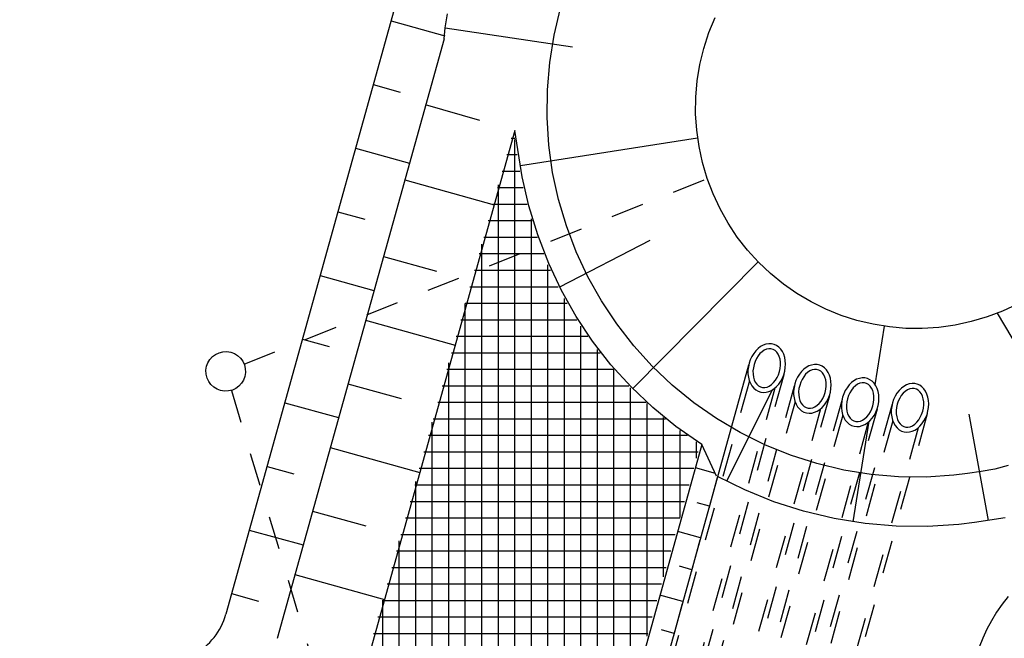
# Model space of a CAD drawing. Extents: x 446388 to 447135, y 445359 to 446567.
# Tile 49 of 80: x 446530 to 446545, y 445978 to 445988. Entities that reach past the tile are written whole.
import ezdxf

# ---------------------------------------------------------------- set-up
doc = ezdxf.new("R2010")
doc.units = 0
doc.header["$LTSCALE"] = 2
doc.header["$MEASUREMENT"] = 0
doc.linetypes.add('ACAD_ISO03W100', pattern=[0.5, 0.25, -0.25])
doc.linetypes.add('AUSGEZOGEN', pattern=[0])
for name, color, linetype in [('DB-RRB_41-201c', 15, 'CONTINUOUS'), ('DB-Wege', 15, 'CONTINUOUS'), ('DB-Zufahrt_Nord_RRB_41-201c', 15, 'CONTINUOUS'), ('FBRTOP', 250, 'AUSGEZOGEN')]:
    doc.layers.add(name, color=color, linetype=linetype)

msp = doc.modelspace()

# ---------------------------------------------------------------- linework, layer by layer
at = {"layer": 'DB-RRB_41-201c', "linetype": 'Continuous'}
for p, q in [((446536.174, 445987.675), (446536.209, 445987.888)), ((446537.822, 445987.564), (446537.92, 445987.97)), ((446540.163, 445987.601), (446540.257, 445987.832)), ((446536.155, 445987.509), (446536.174, 445987.675)), ((446536.174, 445987.675), (446538.099, 445987.384)), ((446537.755, 445987.151), (446537.822, 445987.564)), ((446540.086, 445987.363), (446540.163, 445987.601)), ((446536.155, 445987.509), (446533.629, 445978.431)), ((446540.028, 445987.12), (446540.086, 445987.363)), ((446537.719, 445986.734), (446537.755, 445987.151)), ((446539.988, 445986.873), (446540.028, 445987.12)), ((446539.966, 445986.624), (446539.988, 445986.873)), ((446537.714, 445986.316), (446537.719, 445986.734)), ((446539.963, 445986.374), (446539.966, 445986.624)), ((446536.695, 445986.272), (446535.876, 445986.507)), ((446539.979, 445986.124), (446539.963, 445986.374)), ((446537.741, 445985.898), (446537.714, 445986.316)), ((446537.229, 445986.12), (446534.569, 445976.56)), ((446537.337, 445985.419), (446537.229, 445986.12)), ((446540.014, 445985.877), (446539.979, 445986.124)), ((446537.225, 445986), (446537.173, 445986)), ((446537.227, 445974.705), (446537.227, 445985.983)), ((446537.311, 445985.588), (446539.993, 445986.008)), ((446537.798, 445985.484), (446537.741, 445985.898)), ((446540.067, 445985.633), (446540.014, 445985.877)), ((446537.263, 445985.75), (446537.103, 445985.75)), ((446540.138, 445985.393), (446540.067, 445985.633)), ((446537.302, 445985.5), (446537.034, 445985.5)), ((446537.887, 445985.075), (446537.798, 445985.484)), ((446535.56, 445985.371), (446536.915, 445984.994)), ((446537.44, 445984.977), (446537.337, 445985.419)), ((446540.226, 445985.159), (446540.138, 445985.393)), ((446537.354, 445985.25), (446536.964, 445985.25)), ((446536.977, 445974.677), (446536.977, 445985.298)), ((446538.006, 445984.674), (446537.887, 445985.075)), ((446540.332, 445984.933), (446540.226, 445985.159)), ((446537.412, 445985), (446536.894, 445985)), ((446537.575, 445984.541), (446537.44, 445984.977)), ((446540.455, 445984.715), (446540.332, 445984.933)), ((446537.488, 445984.75), (446536.825, 445984.75)), ((446537.477, 445974.733), (446537.477, 445984.783)), ((446538.154, 445984.283), (446538.006, 445984.674)), ((446540.593, 445984.507), (446540.455, 445984.715)), ((446537.568, 445984.5), (446536.755, 445984.5)), ((446537.74, 445984.108), (446537.575, 445984.541)), ((446537.906, 445983.752), (446539.276, 445984.457)), ((446540.747, 445984.31), (446540.593, 445984.507)), ((446536.727, 445974.649), (446536.727, 445984.399)), ((446538.331, 445983.904), (446538.154, 445984.283)), ((446540.915, 445984.125), (446540.747, 445984.31)), ((446535.237, 445984.212), (446536.042, 445983.988)), ((446537.663, 445984.25), (446536.686, 445984.25)), ((446537.767, 445984), (446536.616, 445984)), ((446537.727, 445974.761), (446537.727, 445984.086)), ((446537.931, 445983.698), (446537.74, 445984.108)), ((446539.012, 445982.211), (446540.907, 445984.133)), ((446541.096, 445983.953), (446540.915, 445984.125)), ((446538.536, 445983.539), (446538.331, 445983.904)), ((446541.29, 445983.795), (446541.096, 445983.953)), ((446537.884, 445983.75), (446536.547, 445983.75)), ((446538.153, 445983.304), (446537.931, 445983.698)), ((446541.495, 445983.652), (446541.29, 445983.795)), ((446537.977, 445974.787), (446537.977, 445983.576)), ((446538.768, 445983.191), (446538.536, 445983.539)), ((446541.71, 445983.525), (446541.495, 445983.652)), ((446536.477, 445974.598), (446536.477, 445983.501)), ((446538.02, 445983.5), (446536.477, 445983.5)), ((446541.934, 445983.414), (446541.71, 445983.525)), ((446542.166, 445983.32), (446541.934, 445983.414)), ((446544.833, 445983.492), (446544.607, 445983.386)), ((446534.969, 445983.248), (446536.325, 445982.871)), ((446538.166, 445983.25), (446536.408, 445983.25)), ((446538.403, 445982.928), (446538.153, 445983.304)), ((446542.404, 445983.244), (446542.166, 445983.32)), ((446542.647, 445983.185), (446542.404, 445983.244)), ((446544.373, 445983.297), (446544.134, 445983.226)), ((446544.607, 445983.386), (446544.373, 445983.297)), ((446547.135, 445978.962), (446544.53, 445983.355)), ((446538.227, 445974.777), (446538.227, 445983.158)), ((446539.025, 445982.861), (446538.768, 445983.191)), ((446542.894, 445983.146), (446542.647, 445983.185)), ((446542.679, 445982.27), (446542.822, 445983.156)), ((446543.143, 445983.124), (446542.894, 445983.146)), ((446543.392, 445983.122), (446543.143, 445983.124)), ((446543.642, 445983.138), (446543.392, 445983.122)), ((446543.889, 445983.172), (446543.642, 445983.138)), ((446544.134, 445983.226), (446543.889, 445983.172)), ((446538.333, 445983), (446536.338, 445983)), ((446538.681, 445982.572), (446538.403, 445982.928)), ((446538.477, 445974.767), (446538.477, 445982.804)), ((446539.307, 445982.551), (446539.025, 445982.861)), ((446540.908, 445982.818), (446540.873, 445982.783)), ((446540.946, 445982.847), (446540.908, 445982.818)), ((446540.986, 445982.869), (446540.946, 445982.847)), ((446541.001, 445982.794), (446540.967, 445982.771)), ((446541.027, 445982.884), (446540.986, 445982.869)), ((446541.035, 445982.808), (446541.001, 445982.794)), ((446541.069, 445982.89), (446541.027, 445982.884)), ((446541.069, 445982.816), (446541.035, 445982.808)), ((446541.11, 445982.889), (446541.069, 445982.89)), ((446541.103, 445982.815), (446541.069, 445982.816)), ((446541.135, 445982.806), (446541.103, 445982.815)), ((446541.149, 445982.881), (446541.11, 445982.889)), ((446541.164, 445982.789), (446541.135, 445982.806)), ((446541.186, 445982.864), (446541.149, 445982.881)), ((446541.22, 445982.84), (446541.186, 445982.864)), ((446541.25, 445982.81), (446541.22, 445982.84)), ((446541.275, 445982.773), (446541.25, 445982.81)), ((446538.519, 445982.75), (446536.268, 445982.75)), ((446540.79, 445982.648), (446540.773, 445982.596)), ((446540.813, 445982.697), (446540.79, 445982.648)), ((446540.841, 445982.743), (446540.813, 445982.697)), ((446540.873, 445982.783), (446540.841, 445982.743)), ((446540.883, 445982.667), (446540.862, 445982.623)), ((446540.908, 445982.707), (446540.883, 445982.667)), ((446540.936, 445982.742), (446540.908, 445982.707)), ((446540.967, 445982.771), (446540.936, 445982.742)), ((446541.19, 445982.765), (446541.164, 445982.789)), ((446541.212, 445982.735), (446541.19, 445982.765)), ((446541.228, 445982.699), (446541.212, 445982.735)), ((446541.24, 445982.657), (446541.228, 445982.699)), ((446541.247, 445982.613), (446541.24, 445982.657)), ((446541.296, 445982.731), (446541.275, 445982.773)), ((446541.311, 445982.684), (446541.296, 445982.731)), ((446541.32, 445982.635), (446541.311, 445982.684)), ((446538.723, 445982.5), (446536.199, 445982.5)), ((446536.227, 445974.531), (446536.227, 445982.602)), ((446538.985, 445982.237), (446538.681, 445982.572)), ((446538.727, 445974.758), (446538.727, 445982.496)), ((446540.765, 445982.565), (446539.19, 445976.905)), ((446539.61, 445982.263), (446539.307, 445982.551)), ((446540.761, 445982.543), (446540.755, 445982.489)), ((446540.773, 445982.596), (446540.761, 445982.543)), ((446540.836, 445982.528), (446540.83, 445982.479)), ((446540.846, 445982.576), (446540.836, 445982.528)), ((446540.862, 445982.623), (446540.846, 445982.576)), ((446541.231, 445982.469), (446541.242, 445982.517)), ((446541.242, 445982.517), (446541.247, 445982.565)), ((446541.247, 445982.565), (446541.247, 445982.613)), ((446541.311, 445982.475), (446541.32, 445982.529)), ((446541.323, 445982.582), (446541.32, 445982.635)), ((446541.32, 445982.529), (446541.323, 445982.582)), ((446541.599, 445982.504), (446541.563, 445982.469)), ((446541.637, 445982.533), (446541.599, 445982.504)), ((446541.677, 445982.555), (446541.637, 445982.533)), ((446541.718, 445982.569), (446541.677, 445982.555)), ((446541.76, 445982.576), (446541.718, 445982.569)), ((446541.76, 445982.501), (446541.726, 445982.494)), ((446541.801, 445982.575), (446541.76, 445982.576)), ((446541.794, 445982.5), (446541.76, 445982.501)), ((446541.826, 445982.491), (446541.794, 445982.5)), ((446541.84, 445982.566), (446541.801, 445982.575)), ((446541.877, 445982.55), (446541.84, 445982.566)), ((446541.911, 445982.526), (446541.877, 445982.55)), ((446541.941, 445982.495), (446541.911, 445982.526)), ((446541.966, 445982.458), (446541.941, 445982.495)), ((446540.755, 445982.489), (446540.755, 445982.436)), ((446540.755, 445982.436), (446540.762, 445982.385)), ((446540.762, 445982.385), (446540.774, 445982.336)), ((446540.83, 445982.479), (446540.831, 445982.432)), ((446540.831, 445982.432), (446540.837, 445982.387)), ((446540.837, 445982.387), (446540.849, 445982.346)), ((446540.849, 445982.346), (446540.866, 445982.31)), ((446541.17, 445982.338), (446541.195, 445982.378)), ((446541.195, 445982.378), (446541.216, 445982.422)), ((446541.216, 445982.422), (446541.231, 445982.469)), ((446541.251, 445982.324), (446541.276, 445982.371)), ((446541.276, 445982.371), (446541.297, 445982.422)), ((446541.297, 445982.422), (446541.311, 445982.475)), ((446541.504, 445982.383), (446541.481, 445982.334)), ((446541.532, 445982.428), (446541.504, 445982.383)), ((446541.563, 445982.469), (446541.532, 445982.428)), ((446541.574, 445982.352), (446541.553, 445982.308)), ((446541.599, 445982.392), (446541.574, 445982.352)), ((446541.627, 445982.428), (446541.599, 445982.392)), ((446541.658, 445982.457), (446541.627, 445982.428)), ((446541.692, 445982.479), (446541.658, 445982.457)), ((446541.726, 445982.494), (446541.692, 445982.479)), ((446541.855, 445982.475), (446541.826, 445982.491)), ((446541.881, 445982.451), (446541.855, 445982.475)), ((446541.902, 445982.42), (446541.881, 445982.451)), ((446541.919, 445982.384), (446541.902, 445982.42)), ((446541.931, 445982.343), (446541.919, 445982.384)), ((446541.987, 445982.416), (446541.966, 445982.458)), ((446542.002, 445982.37), (446541.987, 445982.416)), ((446542.011, 445982.32), (446542.002, 445982.37)), ((446542.399, 445982.353), (446542.359, 445982.331)), ((446542.441, 445982.367), (446542.399, 445982.353)), ((446542.482, 445982.374), (446542.441, 445982.367)), ((446542.523, 445982.373), (446542.482, 445982.374)), ((446542.562, 445982.364), (446542.523, 445982.373)), ((446542.599, 445982.347), (446542.562, 445982.364)), ((446542.633, 445982.324), (446542.599, 445982.347)), ((446534.701, 445982.285), (446535.506, 445982.061)), ((446538.95, 445982.25), (446536.129, 445982.25)), ((446538.977, 445977.564), (446538.977, 445982.223)), ((446539.313, 445981.926), (446538.985, 445982.237)), ((446539.934, 445981.999), (446539.61, 445982.263)), ((446540.774, 445982.336), (446540.791, 445982.292)), ((446540.791, 445982.292), (446540.814, 445982.252)), ((446540.814, 445982.252), (446540.842, 445982.219)), ((446540.842, 445982.219), (446540.874, 445982.191)), ((446540.866, 445982.31), (446540.888, 445982.279)), ((446540.888, 445982.279), (446540.914, 445982.255)), ((446540.914, 445982.255), (446540.943, 445982.239)), ((446540.943, 445982.239), (446540.975, 445982.23)), ((446540.975, 445982.23), (446541.008, 445982.229)), ((446541.008, 445982.229), (446541.043, 445982.236)), ((446541.043, 445982.236), (446541.077, 445982.251)), ((446541.077, 445982.251), (446541.11, 445982.273)), ((446541.11, 445982.273), (446541.141, 445982.302)), ((446541.112, 445982.185), (446541.151, 445982.211)), ((446541.141, 445982.302), (446541.17, 445982.338)), ((446541.151, 445982.211), (446541.188, 445982.243)), ((446541.188, 445982.243), (446541.221, 445982.281)), ((446541.221, 445982.281), (446541.251, 445982.324)), ((446541.452, 445982.228), (446541.446, 445982.174)), ((446541.464, 445982.282), (446541.452, 445982.228)), ((446541.481, 445982.334), (446541.464, 445982.282)), ((446541.526, 445982.213), (446541.521, 445982.165)), ((446541.537, 445982.261), (446541.526, 445982.213)), ((446541.553, 445982.308), (446541.537, 445982.261)), ((446541.922, 445982.154), (446541.933, 445982.202)), ((446541.938, 445982.298), (446541.931, 445982.343)), ((446541.933, 445982.202), (446541.938, 445982.251)), ((446541.938, 445982.251), (446541.938, 445982.298)), ((446542.002, 445982.16), (446542.011, 445982.214)), ((446542.014, 445982.268), (446542.011, 445982.32)), ((446542.011, 445982.214), (446542.014, 445982.268)), ((446542.254, 445982.226), (446542.226, 445982.181)), ((446542.286, 445982.267), (446542.254, 445982.226)), ((446542.321, 445982.302), (446542.286, 445982.267)), ((446542.359, 445982.331), (446542.321, 445982.302)), ((446542.349, 445982.225), (446542.321, 445982.19)), ((446542.381, 445982.255), (446542.349, 445982.225)), ((446542.414, 445982.277), (446542.381, 445982.255)), ((446542.448, 445982.292), (446542.414, 445982.277)), ((446542.483, 445982.299), (446542.448, 445982.292)), ((446542.516, 445982.298), (446542.483, 445982.299)), ((446542.548, 445982.289), (446542.516, 445982.298)), ((446542.577, 445982.273), (446542.548, 445982.289)), ((446542.603, 445982.249), (446542.577, 445982.273)), ((446542.625, 445982.218), (446542.603, 445982.249)), ((446542.642, 445982.182), (446542.625, 445982.218)), ((446542.663, 445982.293), (446542.633, 445982.324)), ((446542.689, 445982.256), (446542.663, 445982.293)), ((446542.709, 445982.214), (446542.689, 445982.256)), ((446542.724, 445982.168), (446542.709, 445982.214)), ((446543.076, 445982.217), (446543.041, 445982.182)), ((446543.114, 445982.246), (446543.076, 445982.217)), ((446543.154, 445982.268), (446543.114, 445982.246)), ((446543.196, 445982.283), (446543.154, 445982.268)), ((446543.203, 445982.208), (446543.169, 445982.193)), ((446543.237, 445982.29), (446543.196, 445982.283)), ((446543.237, 445982.215), (446543.203, 445982.208)), ((446543.278, 445982.288), (446543.237, 445982.29)), ((446543.271, 445982.214), (446543.237, 445982.215)), ((446543.303, 445982.205), (446543.271, 445982.214)), ((446543.317, 445982.28), (446543.278, 445982.288)), ((446543.332, 445982.188), (446543.303, 445982.205)), ((446543.354, 445982.263), (446543.317, 445982.28)), ((446543.387, 445982.239), (446543.354, 445982.263)), ((446543.417, 445982.209), (446543.387, 445982.239)), ((446543.443, 445982.172), (446543.417, 445982.209)), ((446540.434, 445980.811), (446541.119, 445982.19)), ((446540.874, 445982.191), (446540.91, 445982.171)), ((446540.91, 445982.171), (446540.948, 445982.159)), ((446540.948, 445982.159), (446540.988, 445982.154)), ((446540.988, 445982.154), (446541.029, 445982.156)), ((446541.029, 445982.156), (446541.071, 445982.167)), ((446541.071, 445982.167), (446541.112, 445982.185)), ((446541.446, 445982.174), (446541.446, 445982.121)), ((446541.446, 445982.121), (446541.453, 445982.07)), ((446541.453, 445982.07), (446541.465, 445982.022)), ((446541.521, 445982.165), (446541.522, 445982.117)), ((446541.522, 445982.117), (446541.528, 445982.073)), ((446541.528, 445982.073), (446541.54, 445982.031)), ((446541.861, 445982.023), (446541.886, 445982.063)), ((446541.886, 445982.063), (446541.907, 445982.107)), ((446541.907, 445982.107), (446541.922, 445982.154)), ((446541.942, 445982.01), (446541.967, 445982.057)), ((446541.967, 445982.057), (446541.988, 445982.108)), ((446541.988, 445982.108), (446542.002, 445982.16)), ((446542.186, 445982.08), (446542.174, 445982.026)), ((446542.204, 445982.131), (446542.186, 445982.08)), ((446542.226, 445982.181), (446542.204, 445982.131)), ((446542.259, 445982.059), (446542.249, 445982.011)), ((446542.275, 445982.106), (446542.259, 445982.059)), ((446542.296, 445982.15), (446542.275, 445982.106)), ((446542.321, 445982.19), (446542.296, 445982.15)), ((446542.653, 445982.141), (446542.642, 445982.182)), ((446542.66, 445982.096), (446542.653, 445982.141)), ((446542.655, 445982), (446542.66, 445982.049)), ((446542.66, 445982.049), (446542.66, 445982.096)), ((446542.733, 445982.118), (446542.724, 445982.168)), ((446542.736, 445982.066), (446542.733, 445982.118)), ((446542.733, 445982.012), (446542.736, 445982.066)), ((446542.982, 445982.096), (446542.959, 445982.047)), ((446543.009, 445982.141), (446542.982, 445982.096)), ((446543.041, 445982.182), (446543.009, 445982.141)), ((446543.051, 445982.066), (446543.03, 445982.022)), ((446543.075, 445982.106), (446543.051, 445982.066)), ((446543.104, 445982.141), (446543.075, 445982.106)), ((446543.135, 445982.17), (446543.104, 445982.141)), ((446543.169, 445982.193), (446543.135, 445982.17)), ((446543.358, 445982.164), (446543.332, 445982.188)), ((446543.379, 445982.134), (446543.358, 445982.164)), ((446543.396, 445982.098), (446543.379, 445982.134)), ((446543.408, 445982.057), (446543.396, 445982.098)), ((446543.414, 445982.012), (446543.408, 445982.057)), ((446543.463, 445982.13), (446543.443, 445982.172)), ((446543.478, 445982.084), (446543.463, 445982.13)), ((446543.487, 445982.034), (446543.478, 445982.084)), ((446539.212, 445982), (446536.06, 445982)), ((446539.227, 445978.462), (446539.227, 445981.985)), ((446539.663, 445981.64), (446539.313, 445981.926)), ((446540.277, 445981.76), (446539.934, 445981.999)), ((446541.465, 445982.022), (446541.482, 445981.977)), ((446541.482, 445981.977), (446541.505, 445981.938)), ((446541.505, 445981.938), (446541.533, 445981.904)), ((446541.533, 445981.904), (446541.565, 445981.877)), ((446541.54, 445982.031), (446541.557, 445981.995)), ((446541.557, 445981.995), (446541.579, 445981.965)), ((446541.579, 445981.965), (446541.605, 445981.941)), ((446541.605, 445981.941), (446541.634, 445981.924)), ((446541.634, 445981.924), (446541.666, 445981.915)), ((446541.666, 445981.915), (446541.699, 445981.914)), ((446541.699, 445981.914), (446541.734, 445981.922)), ((446541.734, 445981.922), (446541.768, 445981.936)), ((446541.768, 445981.936), (446541.801, 445981.959)), ((446541.801, 445981.959), (446541.832, 445981.988)), ((446541.832, 445981.988), (446541.861, 445982.023)), ((446541.842, 445981.896), (446541.879, 445981.928)), ((446541.879, 445981.928), (446541.912, 445981.966)), ((446541.912, 445981.966), (446541.942, 445982.01)), ((446542.174, 445982.026), (446542.168, 445981.972)), ((446542.168, 445981.972), (446542.169, 445981.919)), ((446542.169, 445981.919), (446542.175, 445981.868)), ((446542.249, 445982.011), (446542.244, 445981.963)), ((446542.244, 445981.963), (446542.244, 445981.915)), ((446542.244, 445981.915), (446542.251, 445981.87)), ((446542.608, 445981.861), (446542.629, 445981.905)), ((446542.629, 445981.905), (446542.645, 445981.952)), ((446542.645, 445981.952), (446542.655, 445982)), ((446542.69, 445981.855), (446542.71, 445981.905)), ((446542.71, 445981.905), (446542.725, 445981.958)), ((446542.725, 445981.958), (446542.733, 445982.012)), ((446542.93, 445981.942), (446542.924, 445981.888)), ((446542.942, 445981.995), (446542.93, 445981.942)), ((446542.959, 445982.047), (446542.942, 445981.995)), ((446543.003, 445981.927), (446542.998, 445981.878)), ((446543.014, 445981.975), (446543.003, 445981.927)), ((446543.03, 445982.022), (446543.014, 445981.975)), ((446543.399, 445981.868), (446543.41, 445981.916)), ((446543.41, 445981.916), (446543.415, 445981.964)), ((446543.415, 445981.964), (446543.414, 445982.012)), ((446543.478, 445981.874), (446543.487, 445981.928)), ((446543.49, 445981.982), (446543.487, 445982.034)), ((446543.487, 445981.928), (446543.49, 445981.982)), ((446539.506, 445981.75), (446535.99, 445981.75)), ((446539.477, 445979.361), (446539.477, 445981.773)), ((446540.637, 445981.547), (446540.277, 445981.76)), ((446541.565, 445981.877), (446541.601, 445981.857)), ((446541.601, 445981.857), (446541.639, 445981.844)), ((446541.639, 445981.844), (446541.679, 445981.839)), ((446541.679, 445981.839), (446541.72, 445981.842)), ((446541.72, 445981.842), (446541.762, 445981.853)), ((446541.762, 445981.853), (446541.803, 445981.871)), ((446541.803, 445981.871), (446541.842, 445981.896)), ((446542.175, 445981.868), (446542.187, 445981.82)), ((446542.187, 445981.82), (446542.205, 445981.775)), ((446542.205, 445981.775), (446542.228, 445981.736)), ((446542.251, 445981.87), (446542.262, 445981.829)), ((446542.262, 445981.829), (446542.279, 445981.793)), ((446542.279, 445981.793), (446542.301, 445981.763)), ((446542.301, 445981.763), (446542.327, 445981.739)), ((446542.49, 445981.734), (446542.523, 445981.757)), ((446542.523, 445981.757), (446542.555, 445981.786)), ((446542.555, 445981.786), (446542.583, 445981.821)), ((446542.583, 445981.821), (446542.608, 445981.861)), ((446542.601, 445981.726), (446542.635, 445981.764)), ((446542.635, 445981.764), (446542.664, 445981.807)), ((446542.664, 445981.807), (446542.69, 445981.855)), ((446542.924, 445981.888), (446542.924, 445981.835)), ((446542.924, 445981.835), (446542.93, 445981.783)), ((446542.93, 445981.783), (446542.942, 445981.735)), ((446542.998, 445981.878), (446542.999, 445981.831)), ((446542.999, 445981.831), (446543.005, 445981.786)), ((446543.005, 445981.786), (446543.017, 445981.745)), ((446543.338, 445981.737), (446543.363, 445981.777)), ((446543.363, 445981.777), (446543.383, 445981.821)), ((446543.383, 445981.821), (446543.399, 445981.868)), ((446543.418, 445981.723), (446543.443, 445981.771)), ((446543.443, 445981.771), (446543.464, 445981.821)), ((446543.464, 445981.821), (446543.478, 445981.874)), ((446544.393, 445980.215), (446544.104, 445981.824)), ((446535.977, 445974.464), (446535.977, 445981.704)), ((446540.058, 445981.365), (446539.663, 445981.64)), ((446542.228, 445981.736), (446542.256, 445981.702)), ((446542.256, 445981.702), (446542.288, 445981.675)), ((446542.288, 445981.675), (446542.323, 445981.655)), ((446542.323, 445981.655), (446542.361, 445981.642)), ((446542.327, 445981.739), (446542.356, 445981.722)), ((446542.345, 445980.197), (446542.59, 445981.717)), ((446542.356, 445981.722), (446542.388, 445981.713)), ((446542.361, 445981.642), (446542.401, 445981.637)), ((446542.388, 445981.713), (446542.421, 445981.712)), ((446542.401, 445981.637), (446542.443, 445981.64)), ((446542.421, 445981.712), (446542.456, 445981.719)), ((446542.443, 445981.64), (446542.484, 445981.651)), ((446542.456, 445981.719), (446542.49, 445981.734)), ((446542.484, 445981.651), (446542.525, 445981.669)), ((446542.525, 445981.669), (446542.564, 445981.694)), ((446542.564, 445981.694), (446542.601, 445981.726)), ((446542.942, 445981.735), (446542.96, 445981.691)), ((446542.96, 445981.691), (446542.983, 445981.651)), ((446542.983, 445981.651), (446543.011, 445981.618)), ((446543.011, 445981.618), (446543.042, 445981.59)), ((446543.017, 445981.745), (446543.034, 445981.709)), ((446543.034, 445981.709), (446543.056, 445981.678)), ((446543.056, 445981.678), (446543.081, 445981.654)), ((446543.081, 445981.654), (446543.111, 445981.638)), ((446543.111, 445981.638), (446543.142, 445981.629)), ((446543.142, 445981.629), (446543.176, 445981.628)), ((446543.176, 445981.628), (446543.21, 445981.635)), ((446543.21, 445981.635), (446543.245, 445981.65)), ((446543.245, 445981.65), (446543.278, 445981.672)), ((446543.278, 445981.672), (446543.309, 445981.702)), ((446543.279, 445981.585), (446543.318, 445981.61)), ((446543.309, 445981.702), (446543.338, 445981.737)), ((446543.318, 445981.61), (446543.355, 445981.642)), ((446543.355, 445981.642), (446543.388, 445981.68)), ((446543.388, 445981.68), (446543.418, 445981.723)), ((446539.841, 445981.5), (446535.921, 445981.5)), ((446539.727, 445980.259), (446539.727, 445981.58)), ((446541.012, 445981.361), (446540.637, 445981.547)), ((446543.042, 445981.59), (446543.078, 445981.57)), ((446543.078, 445981.57), (446543.116, 445981.558)), ((446543.116, 445981.558), (446543.156, 445981.553)), ((446543.156, 445981.553), (446543.197, 445981.556)), ((446543.197, 445981.556), (446543.238, 445981.566)), ((446543.238, 445981.566), (446543.279, 445981.585)), ((446534.433, 445981.322), (446535.789, 445980.944)), ((446540.058, 445981.365), (446538.892, 445977.176)), ((446539.977, 445981.158), (446539.977, 445981.405)), ((446540.28, 445980.887), (446540.058, 445981.365)), ((446541.4, 445981.204), (446541.012, 445981.361)), ((446540.003, 445981.25), (446535.851, 445981.25)), ((446541.798, 445981.077), (446541.4, 445981.204)), ((446540.261, 445980.927), (446539.959, 445981.011)), ((446542.205, 445980.979), (446541.798, 445981.077)), ((446544.694, 445981.046), (446544.489, 445980.99)), ((446539.933, 445981), (446535.781, 445981)), ((446540.705, 445980.677), (446540.296, 445980.879)), ((446542.618, 445980.913), (446542.205, 445980.979)), ((446543.035, 445980.877), (446542.618, 445980.913)), ((446543.453, 445980.873), (446543.035, 445980.877)), ((446543.871, 445980.899), (446543.453, 445980.873)), ((446544.079, 445980.927), (446543.871, 445980.899)), ((446544.285, 445980.958), (446544.079, 445980.927)), ((446544.489, 445980.99), (446544.285, 445980.958)), ((446539.864, 445980.75), (446535.712, 445980.75)), ((446535.727, 445974.398), (446535.727, 445980.805)), ((446541.145, 445980.499), (446540.705, 445980.677)), ((446539.794, 445980.5), (446535.642, 445980.5)), ((446540.172, 445980.433), (446539.984, 445980.485)), ((446541.597, 445980.354), (446541.145, 445980.499)), ((446534.165, 445980.358), (446534.97, 445980.134)), ((446542.058, 445980.244), (446541.597, 445980.354)), ((446539.725, 445980.25), (446535.573, 445980.25)), ((446542.526, 445980.168), (446542.058, 445980.244)), ((446542.999, 445980.128), (446542.526, 445980.168)), ((446543.473, 445980.123), (446542.999, 445980.128)), ((446543.947, 445980.153), (446543.473, 445980.123)), ((446544.183, 445980.184), (446543.947, 445980.153)), ((446544.417, 445980.219), (446544.183, 445980.184)), ((446544.648, 445980.256), (446544.417, 445980.219)), ((446539.655, 445980), (446535.503, 445980)), ((446540.038, 445979.951), (446539.691, 445980.048)), ((446535.477, 445974.331), (446535.477, 445979.907)), ((446539.586, 445979.75), (446535.434, 445979.75)), ((446539.904, 445979.469), (446539.716, 445979.522)), ((446533.897, 445979.395), (446535.253, 445979.018)), ((446539.516, 445979.5), (446535.364, 445979.5)), ((446539.446, 445979.25), (446535.295, 445979.25)), ((446539.77, 445978.988), (446539.423, 445979.084)), ((446539.377, 445979), (446535.225, 445979)), ((446535.227, 445974.248), (446535.227, 445979.009)), ((446544.601, 445978.947), (446544.517, 445978.825)), ((446544.691, 445979.064), (446544.601, 445978.947)), ((446544.517, 445978.825), (446544.44, 445978.698)), ((446539.307, 445978.75), (446535.155, 445978.75)), ((446544.44, 445978.698), (446544.37, 445978.568)), ((446539.238, 445978.5), (446535.086, 445978.5)), ((446539.636, 445978.506), (446539.448, 445978.558)), ((446544.37, 445978.568), (446544.308, 445978.433)), ((446544.308, 445978.433), (446544.253, 445978.296))]:
    msp.add_line(p, q, dxfattribs=at)
at = {"layer": 'DB-RRB_41-201c', "linetype": 'ACAD_ISO03W100'}
for p, q in [((446533.129, 445982.584), (446540.138, 445985.393)), ((446541.295, 445982.418), (446539.72, 445976.758)), ((446540.777, 445982.328), (446539.331, 445977.132)), ((446541.162, 445982.221), (446539.717, 445977.024)), ((446541.456, 445982.251), (446539.951, 445976.84)), ((446532.937, 445982.185), (446535.015, 445975.234)), ((446541.986, 445982.103), (446540.481, 445976.692)), ((446542.179, 445982.049), (446540.686, 445976.684)), ((446541.468, 445982.012), (446540.083, 445977.037)), ((446541.853, 445981.905), (446540.469, 445976.93)), ((446542.708, 445981.901), (446541.216, 445976.537)), ((446542.937, 445981.976), (446541.405, 445976.472)), ((446542.19, 445981.81), (446540.819, 445976.881)), ((446543.467, 445981.828), (446541.935, 445976.324)), ((446542.575, 445981.703), (446541.204, 445976.774)), ((446542.945, 445981.726), (446541.541, 445976.681)), ((446543.331, 445981.62), (446541.926, 445976.572)), ((446540.296, 445980.879), (446539.368, 445977.543))]:
    msp.add_line(p, q, dxfattribs=at)
at = {"layer": 'DB-RRB_41-201c', "linetype": 'Continuous'}
msp.add_ellipse((446532.851, 445982.473), major_axis=(0.212, 0.212), ratio=1, start_param=4.066813, end_param=10.349998, dxfattribs=at)
at = {"layer": 'DB-Wege', "linetype": 'Continuous'}
for major_axis, start_param, end_param in [((72.782, 10.251), -0.767489, -0.193476), ((72.04, 10.136), -0.76735, -0.195373)]:
    msp.add_ellipse((446464.671, 446023.106), major_axis=major_axis, ratio=1, start_param=start_param, end_param=end_param, dxfattribs=at)
at = {"layer": 'DB-Zufahrt_Nord_RRB_41-201c', "linetype": 'Continuous'}
for p, q in [((446535.928, 445989.846), (446532.853, 445978.796)), ((446535.353, 445987.779), (446536.167, 445987.552)), ((446535.085, 445986.815), (446535.492, 445986.702)), ((446534.817, 445985.852), (446535.631, 445985.625)), ((446534.549, 445984.888), (446534.956, 445984.775)), ((446534.28, 445983.925), (446535.095, 445983.698)), ((446534.012, 445982.962), (446534.419, 445982.848)), ((446533.744, 445981.998), (446534.558, 445981.772)), ((446533.476, 445981.035), (446533.883, 445980.922)), ((446533.208, 445980.071), (446534.022, 445979.845)), ((446532.94, 445979.108), (446533.347, 445978.995))]:
    msp.add_line(p, q, dxfattribs=at)
msp.add_ellipse((446531.89, 445979.064), major_axis=(0.707, 0.707), ratio=1, start_param=4.432202, end_param=5.226399, dxfattribs=at)
at = {"layer": 'FBRTOP'}
for points in [[(446576.449, 446163.728, -0.000132), (446578.343, 446150.384, -0.000157), (446579.926, 446139.19, -0.000509), (446581.889, 446125.17, 0.000658), (446583.412, 446114.317, 0.000059), (446585.17, 446101.916, 0.000061), (446586.887, 446089.829, 0.000001), (446588.957, 446075.27, 0.000001), (446590.43, 446064.906, 0.000008), (446592.183, 446052.577, -0.000007), (446593.936, 446040.247, -0.00042), (446595.406, 446029.844, 0.000308), (446597.407, 446015.661, 0.000387), (446598.701, 446006.581, -0.000225), (446600.926, 445991.002, -0.000119), (446601.235, 445988.828, -0.000144)], [(446566.966, 446230.666, -0.000005), (446569.439, 446213.123, -0.000025)]]:
    msp.add_lwpolyline(points, format="xyb", dxfattribs=at)
at = {"layer": 'FBRTOP', "const_width": 0.5}
msp.add_lwpolyline([(446531.367, 446503.536), (446538.553, 446452.838, -0.000002), (446545.569, 446403.333, 0.000001), (446552.586, 446353.827, 0.000002), (446561.357, 446291.946, -0.000002), (446570.128, 446230.064, -0.000002), (446578.898, 446168.183, 0.000003), (446587.669, 446106.301, 0.000001), (446596.44, 446044.42, -0.000002), (446605.211, 445982.538, 0), (446618.474, 445888.956, 0), (446629.769, 445809.27), (446643.802, 445710.259, 0.000002), (446659.589, 445598.873, -0.000002), (446675.377, 445487.486), (446689.41, 445388.475, 0.000001), (446690.644, 445379.768, 0)], format="xyb", dxfattribs=at)

doc.saveas('drawing.dxf')
